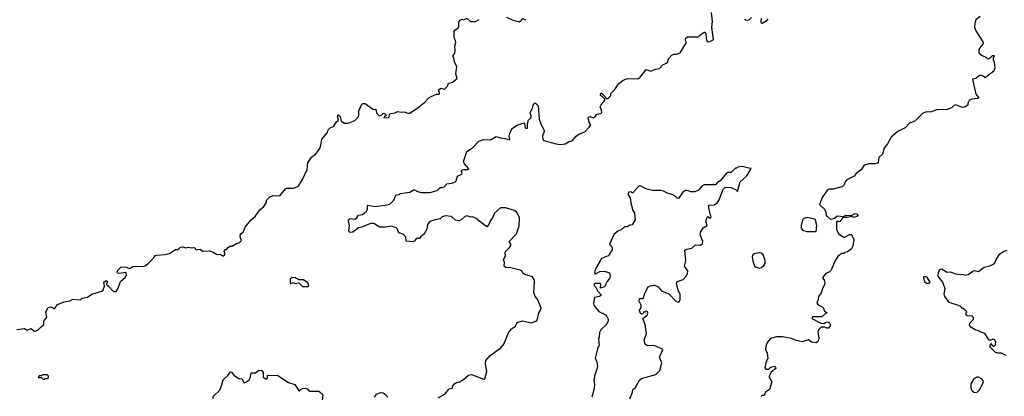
# Model space of a CAD drawing. Extents: x 2106670 to 2323771, y 35271 to 224896.
# Tile 85 of 256: x 2176855 to 2187226, y 88543 to 92515. Entities that reach past the tile are written whole.
import ezdxf

# ---------------------------------------------------------------- set-up
doc = ezdxf.new("R2010")
doc.units = 0

msp = doc.modelspace()

# ---------------------------------------------------------------- linework, layer by layer
at = {"layer": '0CON20XD'}
for points in [[(2179835, 90830), (2179882, 90935), (2179892, 91005), (2179930, 91065), (2179975, 91100), (2180016, 91155), (2180028, 91192), (2180036, 91254), (2180098, 91325), (2180106, 91354), (2180126, 91374), (2180165, 91392), (2180193, 91437), (2180212, 91455), (2180204, 91495), (2180215, 91510), (2180230, 91495), (2180240, 91445), (2180275, 91422), (2180315, 91422), (2180385, 91452), (2180422, 91488), (2180428, 91505), (2180428, 91555), (2180460, 91625), (2180468, 91632), (2180495, 91632), (2180575, 91572), (2180585, 91568), (2180605, 91570), (2180612, 91532), (2180642, 91502), (2180668, 91512), (2180683, 91527), (2180695, 91528), (2180720, 91505), (2180702, 91498), (2180692, 91482), (2180735, 91480), (2180748, 91492), (2180750, 91515), (2180760, 91525), (2180805, 91533), (2180835, 91548), (2180875, 91540), (2180905, 91542), (2180945, 91530), (2180965, 91530), (2181063, 91595), (2181122, 91645), (2181165, 91692), (2181190, 91705), (2181245, 91730), (2181275, 91729), (2181281, 91745), (2181268, 91765), (2181277, 91783), (2181295, 91792), (2181325, 91783), (2181335, 91787), (2181361, 91815), (2181372, 91845), (2181415, 91857), (2181462, 91895), (2181448, 91945), (2181459, 92019), (2181435, 92070), (2181427, 92117), (2181420, 92125), (2181422, 92138), (2181439, 92161), (2181443, 92195), (2181439, 92235), (2181449, 92275), (2181447, 92297), (2181432, 92325), (2181433, 92395), (2181438, 92405), (2181472, 92428), (2181482, 92445), (2181481, 92489), (2181495, 92508), (2181515, 92520), (2181535, 92512), (2181565, 92530), (2181605, 92497), (2181656, 92494), (2181695, 92517)], [(2181568, 90448), (2181545, 90440), (2181505, 90404), (2181485, 90393), (2181445, 90401), (2181405, 90440), (2181336, 90446), (2181306, 90435), (2181285, 90413), (2181232, 90405), (2181175, 90386), (2181151, 90355), (2181144, 90305), (2181111, 90249), (2181080, 90230), (2181065, 90208), (2181035, 90206), (2181010, 90180), (2180995, 90172), (2180925, 90180), (2180921, 90225), (2180910, 90240), (2180893, 90253), (2180847, 90267), (2180828, 90315), (2180776, 90336), (2180705, 90326), (2180645, 90327), (2180585, 90364), (2180555, 90365), (2180455, 90326), (2180425, 90321), (2180365, 90274), (2180335, 90272), (2180323, 90285), (2180329, 90345), (2180317, 90395), (2180320, 90405), (2180335, 90418), (2180385, 90411), (2180405, 90424), (2180425, 90453), (2180465, 90462), (2180508, 90495), (2180519, 90521), (2180518, 90545), (2180523, 90557), (2180595, 90546), (2180705, 90559), (2180755, 90571), (2180797, 90613), (2180812, 90655), (2180825, 90669), (2180849, 90671), (2180868, 90682), (2180965, 90696), (2181005, 90722), (2181015, 90722), (2181044, 90704), (2181085, 90694), (2181179, 90691), (2181251, 90715), (2181284, 90746), (2181305, 90744), (2181325, 90752), (2181355, 90782), (2181405, 90789), (2181438, 90802), (2181454, 90816), (2181468, 90865), (2181513, 90885), (2181516, 90895), (2181508, 90915), (2181512, 90928), (2181535, 90935), (2181580, 90935), (2181587, 90943), (2181542, 90995), (2181531, 91021), (2181566, 91124), (2181626, 91164), (2181690, 91235), (2181739, 91251), (2181815, 91249), (2181875, 91283), (2181918, 91268), (2181965, 91262), (2182013, 91247), (2182019, 91255), (2182012, 91285), (2182019, 91315), (2182039, 91365), (2182055, 91379), (2182095, 91402), (2182164, 91426), (2182173, 91415), (2182178, 91375), (2182195, 91366), (2182205, 91371), (2182204, 91415), (2182214, 91455), (2182241, 91485), (2182243, 91505), (2182231, 91525), (2182232, 91535), (2182258, 91582), (2182267, 91625), (2182285, 91639), (2182317, 91605), (2182326, 91465), (2182347, 91405), (2182376, 91355), (2182378, 91335), (2182361, 91285), (2182365, 91250), (2182375, 91240), (2182505, 91206), (2182555, 91199), (2182600, 91205), (2182635, 91227), (2182673, 91237), (2182715, 91288), (2182745, 91307), (2182808, 91332), (2182855, 91380), (2182872, 91405), (2182852, 91435), (2182842, 91478), (2182845, 91492), (2182865, 91494), (2182895, 91478), (2182915, 91491), (2182935, 91519), (2182976, 91524), (2182988, 91535), (2182985, 91560), (2182970, 91595), (2182975, 91610), (2183020, 91665), (2183020, 91675), (2182988, 91708), (2182972, 91715), (2182975, 91740), (2182985, 91740), (2183030, 91695), (2183032, 91682), (2183055, 91682), (2183080, 91715), (2183080, 91735), (2183125, 91780), (2183161, 91839), (2183213, 91877), (2183256, 91894), (2183365, 91891), (2183390, 91910), (2183455, 91990), (2183503, 91973), (2183548, 91992), (2183595, 92000), (2183631, 92039), (2183678, 92065), (2183689, 92101), (2183725, 92142), (2183745, 92152), (2183775, 92150), (2183812, 92165), (2183877, 92273), (2183868, 92295), (2183868, 92315), (2183890, 92335), (2184005, 92334), (2184030, 92360), (2184065, 92382), (2184075, 92382), (2184083, 92365), (2184084, 92315), (2184095, 92283), (2184115, 92282), (2184159, 92301), (2184164, 92306), (2184160, 92330), (2184144, 92435), (2184151, 92495), (2184142, 92592)], [(2181983, 92543), (2182043, 92513), (2182115, 92491), (2182137, 92505), (2182155, 92528), (2182178, 92515), (2182182, 92525)], [(2184493, 92525), (2184498, 92515), (2184515, 92508), (2184540, 92515), (2184563, 92537)], [(2184665, 92530), (2184661, 92491), (2184665, 92480), (2184675, 92478), (2184729, 92511), (2184740, 92525)], [(2186973, 92547), (2186927, 92513), (2186914, 92476), (2186913, 92437), (2186924, 92404), (2187002, 92275), (2187000, 92255), (2186963, 92215), (2186957, 92195), (2186958, 92165), (2186985, 92140), (2187037, 92117), (2187055, 92102), (2187070, 92105), (2187102, 92138), (2187118, 92138), (2187120, 92125), (2187110, 92115), (2187110, 92085), (2187120, 92075), (2187127, 92005), (2187115, 91972), (2187025, 91900), (2187005, 91920), (2186975, 91930), (2186955, 91920), (2186927, 91893), (2186892, 91888), (2186925, 91730), (2186958, 91692), (2186947, 91683), (2186885, 91677), (2186856, 91664), (2186843, 91635), (2186842, 91615), (2186805, 91592), (2186785, 91590), (2186715, 91616), (2186695, 91611), (2186669, 91585), (2186625, 91566), (2186515, 91564), (2186455, 91544), (2186395, 91538), (2186366, 91525), (2186284, 91446), (2186227, 91423), (2186183, 91375), (2186105, 91334), (2186035, 91275), (2185994, 91206), (2185959, 91161), (2185944, 91095), (2185905, 91060), (2185898, 91005), (2185866, 90994), (2185796, 90994), (2185749, 90981), (2185718, 90932), (2185665, 90891), (2185646, 90864), (2185568, 90825), (2185550, 90805), (2185538, 90772), (2185518, 90752), (2185425, 90729), (2185385, 90729), (2185365, 90720), (2185309, 90641), (2185280, 90565), (2185335, 90512), (2185347, 90485), (2185350, 90445), (2185365, 90440), (2185395, 90410), (2185410, 90415), (2185438, 90422), (2185465, 90448), (2185535, 90440), (2185555, 90452), (2185615, 90450), (2185655, 90470), (2185680, 90465), (2185682, 90455), (2185676, 90444), (2185645, 90430), (2185615, 90440), (2185575, 90428), (2185525, 90430), (2185495, 90388), (2185485, 90382), (2185465, 90390), (2185458, 90382), (2185460, 90305), (2185480, 90255), (2185535, 90222), (2185547, 90223), (2185595, 90248), (2185615, 90248), (2185640, 90195), (2185630, 90125), (2185615, 90098), (2185575, 90067), (2185545, 90060), (2185535, 90050), (2185515, 90050), (2185494, 90036), (2185474, 90016), (2185446, 89974), (2185404, 89875), (2185384, 89856), (2185345, 89837), (2185315, 89800), (2185315, 89790), (2185332, 89765), (2185337, 89725), (2185314, 89686), (2185297, 89635), (2185268, 89595), (2185267, 89565), (2185253, 89525), (2185265, 89508), (2185308, 89485), (2185321, 89471), (2185332, 89442), (2185360, 89425), (2185342, 89418), (2185305, 89380), (2185205, 89380), (2185200, 89365), (2185293, 89313), (2185325, 89310), (2185342, 89322), (2185365, 89327), (2185385, 89317), (2185397, 89295), (2185393, 89285), (2185375, 89263), (2185355, 89262), (2185335, 89272), (2185298, 89272), (2185275, 89250), (2185262, 89225), (2185274, 89155), (2185264, 89126), (2185245, 89107), (2185195, 89114), (2185165, 89137), (2185098, 89118), (2185035, 89133), (2184985, 89153), (2184889, 89169), (2184825, 89169), (2184775, 89156), (2184758, 89145), (2184734, 89116), (2184718, 89085), (2184712, 89035), (2184729, 88999), (2184736, 88945), (2184713, 88895), (2184703, 88843), (2184715, 88830), (2184745, 88830), (2184768, 88852), (2184805, 88860), (2184817, 88847), (2184818, 88835), (2184771, 88799), (2184750, 88755), (2184748, 88745), (2184777, 88695), (2184752, 88615), (2184712, 88585), (2184695, 88550), (2184675, 88550), (2184665, 88540)], [(2183282, 88515), (2183309, 88585), (2183314, 88616), (2183340, 88635), (2183385, 88712), (2183405, 88730), (2183555, 88774), (2183598, 88815), (2183618, 88895), (2183594, 88955), (2183630, 89035), (2183555, 89071), (2183522, 89078), (2183467, 89077), (2183445, 89092), (2183432, 89135), (2183459, 89205), (2183442, 89302), (2183420, 89365), (2183468, 89402), (2183470, 89435), (2183455, 89440), (2183445, 89430), (2183425, 89430), (2183415, 89410), (2183405, 89410), (2183392, 89422), (2183390, 89435), (2183380, 89445), (2183400, 89475), (2183400, 89505), (2183380, 89545), (2183383, 89575), (2183415, 89574), (2183425, 89581), (2183441, 89629), (2183475, 89699), (2183495, 89709), (2183545, 89716), (2183579, 89699), (2183614, 89655), (2183693, 89623), (2183765, 89547), (2183785, 89538), (2183802, 89538), (2183813, 89565), (2183811, 89615), (2183792, 89662), (2183776, 89715), (2183774, 89736), (2183780, 89755), (2183842, 89775), (2183873, 89805), (2183890, 89835), (2183892, 89865), (2183858, 89915), (2183871, 89975), (2183860, 90085), (2183880, 90095), (2183934, 90106), (2183975, 90141), (2184025, 90136), (2184048, 90155), (2184051, 90175), (2184022, 90245), (2184025, 90275), (2184055, 90320), (2184098, 90345), (2184081, 90389), (2184095, 90432), (2184105, 90440), (2184124, 90424), (2184134, 90424), (2184140, 90435), (2184127, 90465), (2184113, 90535), (2184115, 90558), (2184175, 90564), (2184202, 90585), (2184222, 90615), (2184264, 90726), (2184285, 90750), (2184350, 90745), (2184394, 90724), (2184415, 90702), (2184444, 90806), (2184513, 90867), (2184560, 90945), (2184535, 90950), (2184465, 90967), (2184415, 90960), (2184405, 90950), (2184395, 90950), (2184347, 90903), (2184308, 90902), (2184295, 90892), (2184235, 90818), (2184202, 90795), (2184185, 90772), (2184065, 90773), (2184045, 90761), (2184005, 90716), (2183965, 90698), (2183925, 90701), (2183885, 90714), (2183868, 90712), (2183838, 90692), (2183795, 90630), (2183782, 90632), (2183760, 90655), (2183735, 90668), (2183680, 90685), (2183635, 90708), (2183605, 90713), (2183522, 90712), (2183452, 90732), (2183395, 90762), (2183375, 90760), (2183315, 90690), (2183305, 90690), (2183295, 90700), (2183270, 90695), (2183260, 90675), (2183287, 90637), (2183292, 90585), (2183313, 90503), (2183330, 90475), (2183337, 90403), (2183305, 90350), (2183283, 90347), (2183255, 90330), (2183225, 90330), (2183191, 90299), (2183154, 90286), (2183115, 90250), (2183070, 90155), (2183072, 90142), (2183090, 90125), (2183097, 90107), (2183097, 90083), (2183070, 90055), (2183070, 90045), (2183053, 90025), (2182983, 89995), (2182924, 89895), (2182908, 89855), (2182915, 89832), (2182965, 89858), (2183015, 89862), (2183066, 89846), (2183073, 89815), (2183066, 89785), (2183044, 89755), (2183015, 89698), (2182972, 89682), (2182975, 89727), (2182965, 89732), (2182915, 89732), (2182902, 89725), (2182905, 89710), (2182924, 89694), (2182942, 89655), (2182978, 89615), (2182978, 89605), (2182964, 89596), (2182910, 89585), (2182899, 89525), (2182902, 89505), (2182955, 89437), (2183025, 89403), (2183041, 89385), (2183054, 89355), (2183053, 89335), (2183034, 89296), (2182978, 89245), (2182963, 89215), (2182960, 89165), (2182952, 89145), (2182960, 89075), (2182945, 89060), (2182940, 89045), (2182918, 88945), (2182934, 88905), (2182941, 88855), (2182910, 88755), (2182904, 88705), (2182908, 88672), (2182906, 88624), (2182880, 88535)], [(2176824, 89246), (2176905, 89258), (2176935, 89242), (2176975, 89258), (2177003, 89233), (2177015, 89230), (2177045, 89240), (2177085, 89280), (2177110, 89295), (2177110, 89335), (2177142, 89378), (2177130, 89435), (2177155, 89478), (2177185, 89488), (2177215, 89470), (2177225, 89470), (2177237, 89483), (2177245, 89508), (2177325, 89540), (2177385, 89550), (2177415, 89568), (2177495, 89561), (2177515, 89578), (2177571, 89589), (2177615, 89620), (2177730, 89655), (2177750, 89705), (2177743, 89745), (2177765, 89763), (2177782, 89755), (2177770, 89725), (2177772, 89712), (2177785, 89710), (2177845, 89650), (2177872, 89648), (2177892, 89685), (2177918, 89755), (2177969, 89801), (2177982, 89825), (2177975, 89850), (2177905, 89838), (2177885, 89840), (2177882, 89855), (2177895, 89882), (2177925, 89907), (2177976, 89906), (2178015, 89890), (2178048, 89912), (2178087, 89917), (2178155, 89912), (2178172, 89918), (2178200, 89935), (2178265, 90000), (2178283, 90027), (2178295, 90032), (2178385, 90038), (2178435, 90048), (2178495, 90090), (2178525, 90090), (2178550, 90115), (2178575, 90120), (2178605, 90109), (2178635, 90116), (2178665, 90110), (2178685, 90113), (2178695, 90110), (2178715, 90088), (2178755, 90093), (2178785, 90072), (2178855, 90076), (2178894, 90064), (2178935, 90040), (2178965, 90042), (2178995, 90024), (2179006, 90024), (2179018, 90042), (2179010, 90075), (2179015, 90090), (2179035, 90090), (2179054, 90116), (2179073, 90127), (2179095, 90128), (2179143, 90157), (2179168, 90162), (2179190, 90185), (2179178, 90225), (2179182, 90258), (2179210, 90275), (2179229, 90325), (2179295, 90403), (2179335, 90438), (2179385, 90508), (2179428, 90545), (2179448, 90575), (2179460, 90615), (2179485, 90642), (2179525, 90660), (2179595, 90658), (2179655, 90732), (2179665, 90738), (2179735, 90737), (2179785, 90757), (2179797, 90765), (2179835, 90830)], [(2181262, 88528), (2181335, 88567), (2181379, 88621), (2181410, 88630), (2181416, 88655), (2181435, 88676), (2181455, 88688), (2181486, 88694), (2181531, 88719), (2181583, 88767), (2181615, 88774), (2181745, 88724), (2181753, 88727), (2181776, 88805), (2181760, 88885), (2181765, 88920), (2181809, 88975), (2181922, 89055), (2181956, 89094), (2182005, 89214), (2182035, 89254), (2182078, 89282), (2182095, 89323), (2182155, 89338), (2182243, 89317), (2182290, 89335), (2182304, 89346), (2182323, 89425), (2182345, 89458), (2182348, 89472), (2182309, 89569), (2182286, 89596), (2182272, 89638), (2182279, 89755), (2182274, 89775), (2182255, 89803), (2182175, 89826), (2182158, 89838), (2182145, 89866), (2182128, 89875), (2182028, 89898), (2181975, 89901), (2181957, 89917), (2181961, 89955), (2181950, 89985), (2181972, 90025), (2181970, 90055), (2181976, 90074), (2182018, 90115), (2182028, 90132), (2182028, 90145), (2182012, 90175), (2182088, 90255), (2182115, 90340), (2182118, 90425), (2182092, 90485), (2182065, 90502), (2181975, 90530), (2181919, 90531), (2181856, 90475), (2181836, 90425), (2181811, 90395), (2181797, 90355), (2181775, 90332), (2181692, 90392), (2181675, 90416), (2181625, 90437), (2181605, 90433), (2181568, 90448)], [(2185245, 90280), (2185250, 90345), (2185236, 90406), (2185216, 90416), (2185145, 90427), (2185115, 90418), (2185102, 90405), (2185088, 90345), (2185088, 90315), (2185100, 90295), (2185145, 90282), (2185245, 90280)], [(2184645, 89894), (2184669, 89901), (2184696, 89925), (2184706, 89945), (2184708, 89975), (2184685, 90034), (2184665, 90051), (2184645, 90056), (2184594, 90046), (2184579, 90035), (2184572, 90015), (2184577, 89967), (2184595, 89920), (2184614, 89904), (2184645, 89894)], [(2187245, 88974), (2187197, 88997), (2187155, 88998), (2187133, 89005), (2187072, 89065), (2187085, 89100), (2187099, 89079), (2187112, 89072), (2187134, 89085), (2187137, 89115), (2187125, 89140), (2187104, 89146), (2187075, 89132), (2187052, 89155), (2187020, 89205), (2186978, 89218), (2186947, 89237), (2186925, 89240), (2186868, 89275), (2186860, 89295), (2186862, 89315), (2186900, 89355), (2186900, 89375), (2186885, 89390), (2186845, 89388), (2186830, 89395), (2186822, 89405), (2186823, 89427), (2186830, 89435), (2186795, 89470), (2186785, 89470), (2186769, 89489), (2186745, 89502), (2186645, 89531), (2186598, 89595), (2186593, 89625), (2186603, 89675), (2186577, 89747), (2186539, 89795), (2186531, 89815), (2186532, 89848), (2186548, 89885), (2186565, 89888), (2186625, 89851), (2186655, 89854), (2186714, 89836), (2186765, 89828), (2186785, 89831), (2186815, 89821), (2186845, 89829), (2186895, 89863), (2186912, 89868), (2186955, 89858), (2187015, 89905), (2187075, 89920), (2187122, 89945), (2187140, 89985), (2187179, 90045), (2187225, 90073), (2187256, 90084)], [(2179895, 89700), (2179900, 89705), (2179889, 89739), (2179845, 89770), (2179795, 89772), (2179755, 89797), (2179735, 89792), (2179725, 89797), (2179705, 89780), (2179705, 89734), (2179715, 89732), (2179735, 89743), (2179756, 89734), (2179795, 89741), (2179835, 89702), (2179895, 89700)], [(2186435, 89733), (2186405, 89734), (2186390, 89745), (2186377, 89795), (2186380, 89805), (2186395, 89808), (2186405, 89802), (2186442, 89745), (2186435, 89733)], [(2178891, 88521), (2178896, 88544), (2178963, 88607), (2178984, 88664), (2178998, 88715), (2179049, 88761), (2179075, 88800), (2179085, 88798), (2179113, 88763), (2179165, 88732), (2179196, 88726), (2179215, 88690), (2179225, 88687), (2179245, 88694), (2179272, 88718), (2179286, 88745), (2179290, 88775), (2179301, 88789), (2179338, 88792), (2179370, 88815), (2179395, 88818), (2179406, 88815), (2179421, 88795), (2179421, 88745), (2179445, 88728), (2179455, 88726), (2179464, 88735), (2179465, 88766), (2179575, 88763), (2179685, 88687), (2179755, 88666), (2179795, 88602), (2179805, 88602), (2179812, 88615), (2179833, 88627), (2179865, 88630), (2179882, 88622), (2179905, 88598), (2180006, 88596), (2180040, 88570), (2180047, 88555), (2180040, 88505)], [(2177115, 88720), (2177125, 88730), (2177145, 88730), (2177158, 88742), (2177160, 88755), (2177145, 88770), (2177095, 88770), (2177085, 88760), (2177062, 88758), (2177050, 88745), (2177055, 88740), (2177085, 88740), (2177102, 88722), (2177115, 88720)], [(2186925, 88584), (2186945, 88590), (2186969, 88615), (2187006, 88695), (2187005, 88708), (2186991, 88725), (2186955, 88744), (2186935, 88744), (2186905, 88728), (2186874, 88675), (2186872, 88635), (2186884, 88605), (2186905, 88586), (2186925, 88584)], [(2180593, 88535), (2180615, 88567), (2180655, 88583), (2180685, 88580), (2180706, 88566), (2180732, 88535)]]:
    msp.add_lwpolyline(points, dxfattribs=at)

doc.saveas('drawing.dxf')
